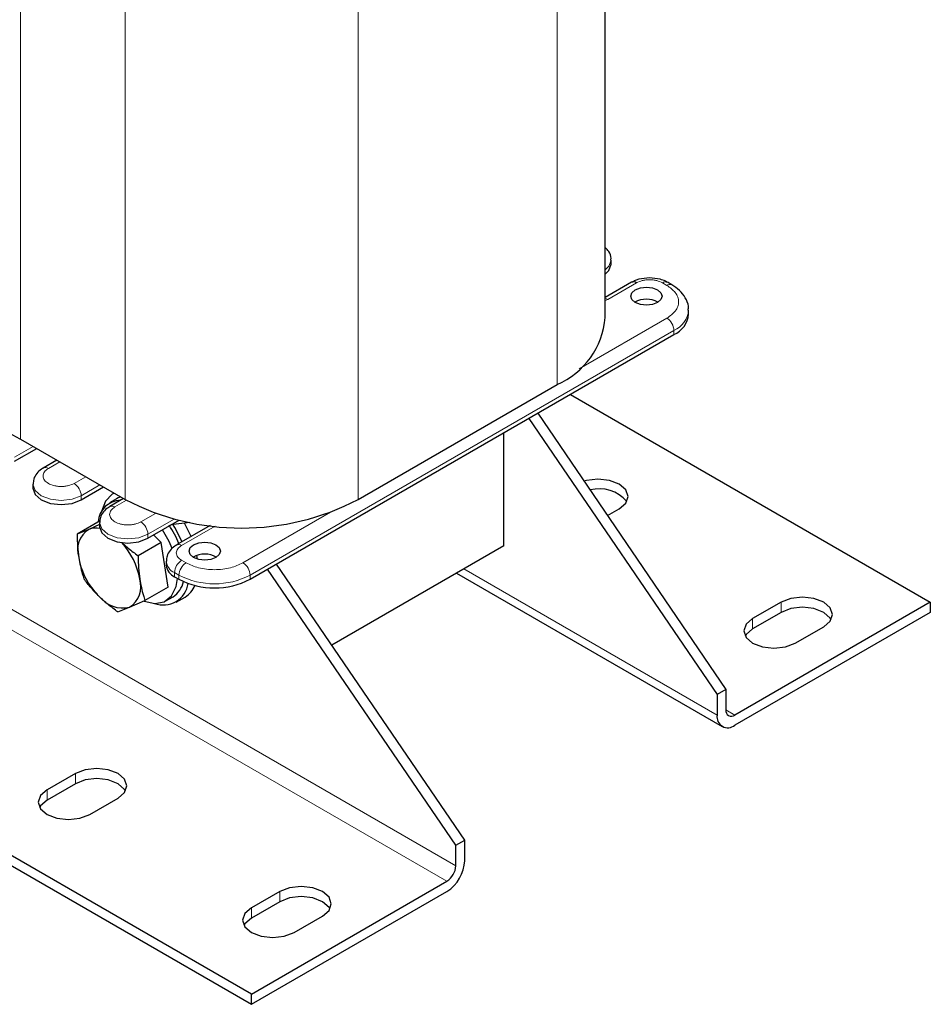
# Model space of a CAD drawing. Header units: millimetres. Extents: x 5 to 418, y 2 to 292.
# Tile 20 of 36: x 280 to 309, y 63 to 94. Entities that reach past the tile are written whole.
import ezdxf

# ---------------------------------------------------------------- set-up
doc = ezdxf.new("R2010")
doc.units = ezdxf.units.MM

msp = doc.modelspace()

# ---------------------------------------------------------------- linework, layer by layer
at = {"color": 7, "linetype": 'Continuous', "lineweight": 25}
for p, q in [((299.0396, 84.4686), (299.0396, 101.6918)), ((287.775, 62.9303), (245.9143, 87.096)), ((245.9143, 86.7694), (287.775, 62.6037)), ((299.2251, 86.1666), (299.2251, 86.2973)), ((299.8763, 85.5866), (299.0396, 85.1036)), ((301.1579, 85.5049), (301.0165, 85.5866)), ((301.6928, 84.5747), (301.6928, 84.7053)), ((287.7326, 76.133), (301.2242, 83.9215)), ((291.1692, 78.6721), (297.5048, 82.3296)), ((297.9279, 82.0186), (309.3842, 75.405)), ((296.6062, 81.2556), (302.596, 72.4661)), ((296.8891, 81.4189), (302.8788, 72.6294)), ((280.4211, 80.5988), (283.7587, 78.6721)), ((295.8078, 77.2014), (295.8078, 80.7947)), ((280.2373, 79.8885), (280.9444, 80.2967)), ((281.5861, 79.9263), (281.1521, 79.6758)), ((280.8222, 79.1619), (280.8222, 79.0312)), ((282.3586, 78.6639), (283.0658, 79.0721)), ((283.481, 78.6955), (283.2547, 78.5649)), ((283.7074, 78.7017), (283.2734, 78.4512)), ((283.3995, 78.8794), (283.381, 78.8687)), ((283.1278, 78.617), (283.0018, 78.2944)), ((299.1097, 78.1602), (299.4847, 78.3767)), ((282.9608, 77.9946), (282.2246, 77.5696)), ((282.9435, 77.8734), (282.6003, 77.7212)), ((282.9435, 77.9373), (282.9435, 77.8066)), ((284.4799, 77.4392), (285.4735, 78.0128)), ((285.8196, 77.9389), (285.2126, 77.8622)), ((286.4609, 77.842), (285.3947, 77.2266)), ((285.855, 77.4923), (285.641, 77.9163)), ((282.6003, 77.7212), (282.2246, 77.5696)), ((284.9044, 77.3083), (284.6622, 77.5445)), ((284.9044, 77.3083), (284.1682, 76.8833)), ((285.1222, 75.8867), (284.9044, 77.3083)), ((295.8078, 77.2014), (290.3308, 74.0396)), ((286.057, 76.7757), (286.0387, 76.8886)), ((285.0648, 76.7127), (285.0648, 76.582)), ((294.5633, 67.8289), (288.5735, 76.6184)), ((285.3285, 76.2146), (285.4699, 76.133)), ((294.2804, 67.6656), (288.2906, 76.4551)), ((294.3004, 76.3312), (302.7617, 71.4466)), ((285.1222, 75.8867), (284.386, 75.4617)), ((285.0546, 75.4471), (285.2809, 75.5777)), ((285.3808, 75.4045), (285.6637, 75.5678)), ((283.5232, 75.0941), (283.8989, 75.2457)), ((283.8989, 75.2457), (284.386, 75.4617)), ((309.3842, 75.405), (303.1617, 71.8128)), ((304.6325, 75.405), (303.7274, 74.8825)), ((309.3842, 75.405), (309.3842, 75.0784)), ((309.3842, 75.0784), (303.1617, 71.4862)), ((304.6325, 75.0784), (303.7274, 74.5559)), ((305.085, 74.0988), (305.9901, 74.6213)), ((302.8788, 72.6294), (302.596, 72.4661)), ((302.596, 72.4661), (302.596, 71.8129)), ((302.8788, 72.6294), (302.8788, 71.9761)), ((282.1748, 69.9514), (281.2697, 69.4289)), ((282.1748, 69.6248), (281.2697, 69.1023)), ((282.6273, 68.6451), (283.5324, 69.1676)), ((294.2804, 67.6656), (294.5633, 67.8289)), ((294.5633, 67.1757), (294.5633, 67.8289)), ((294.2804, 67.0124), (294.2804, 67.6656)), ((287.775, 62.9303), (293.9976, 66.5225)), ((287.775, 62.6037), (293.9976, 66.1959)), ((288.6801, 66.1959), (287.775, 65.6734)), ((288.6801, 65.8693), (287.775, 65.3468)), ((289.1327, 64.8897), (290.0378, 65.4122)), ((287.775, 62.6037), (287.775, 62.9303))]:
    msp.add_line(p, q, dxfattribs=at)
at = {"color": 7, "linetype": 'Continuous', "lineweight": 18}
for p, q in [((297.5048, 100.6528), (297.5048, 82.3296)), ((280.4211, 98.922), (280.4211, 80.5988)), ((291.1692, 96.9953), (291.1692, 78.6721)), ((283.7587, 96.3028), (283.7587, 78.6721)), ((252.4197, 91.1781), (294.2804, 67.0124)), ((293.9976, 66.5225), (252.1369, 90.6882)), ((300.0363, 85.5707), (299.117, 85.0401)), ((300.9979, 85.4891), (300.8565, 85.5707)), ((299.117, 85.0401), (299.0396, 85.0097)), ((298.2084, 82.8337), (300.9979, 84.4441)), ((287.7326, 76.2636), (301.2242, 84.0522)), ((301.2242, 84.0522), (301.2242, 83.9215)), ((280.2373, 80.0191), (280.8313, 80.362)), ((281.6798, 79.8722), (281.3121, 79.6599)), ((282.1323, 79.1864), (282.5, 79.3987)), ((282.3586, 78.7945), (282.9526, 79.1374)), ((282.3586, 78.6639), (282.3586, 78.7945)), ((283.8013, 78.6477), (283.4334, 78.4353)), ((284.2536, 77.9618), (284.7232, 78.2329)), ((284.4799, 77.5699), (285.3152, 78.0521)), ((287.5063, 76.6556), (290.2959, 78.2659)), ((286.6198, 77.8256), (285.5547, 77.2107)), ((284.4799, 77.4392), (284.4799, 77.5699)), ((285.5547, 76.7372), (285.6961, 76.6556)), ((285.3285, 76.3453), (285.4699, 76.2636)), ((285.3285, 76.3453), (285.3285, 76.2146)), ((285.4699, 76.2636), (285.4699, 76.133)), ((287.7326, 76.2636), (287.7326, 76.133)), ((294.5348, 76.4665), (302.596, 71.8129)), ((304.6325, 75.0784), (304.6325, 75.405)), ((303.7274, 74.5559), (303.7274, 74.8825)), ((302.8788, 71.9761), (303.1617, 71.8128)), ((282.1748, 69.6248), (282.1748, 69.9514)), ((281.2697, 69.1023), (281.2697, 69.4289)), ((288.6801, 65.8693), (288.6801, 66.1959)), ((287.775, 65.3468), (287.775, 65.6734))]:
    msp.add_line(p, q, dxfattribs=at)
at = {"color": 7, "linetype": 'Continuous', "lineweight": 18, "flags": 128}
for points in [[(299.0396, 85.9814), (299.1566, 86.0985), (299.2251, 86.2952)], [(299.117, 85.0401), (299.0729, 85.0605), (299.0396, 85.069)], [(280.8222, 79.1639), (280.8222, 79.1619), (280.8907, 78.9631), (281.0858, 78.7945), (281.3778, 78.6819), (281.7222, 78.6423), (282.0666, 78.6819), (282.3586, 78.7945)], [(282.9435, 77.9393), (282.9435, 77.9373), (283.012, 77.7384), (283.2071, 77.5699), (283.4991, 77.4573), (283.8435, 77.4177), (284.1879, 77.4573), (284.4799, 77.5699)]]:
    msp.add_lwpolyline(points, dxfattribs=at)
at = {"color": 7, "linetype": 'Continuous', "lineweight": 25, "flags": 128}
for points in [[(299.0396, 85.8507), (299.1566, 85.9678), (299.2251, 86.1666)], [(300.701, 84.9421), (300.5387, 84.8795), (300.3474, 84.8576), (300.1561, 84.8795), (299.9938, 84.9421), (299.8855, 85.0357), (299.8474, 85.1462), (299.8855, 85.2567), (299.9938, 85.3503), (300.1561, 85.4129), (300.3474, 85.4348), (300.5387, 85.4129), (300.701, 85.3503), (300.8093, 85.2567), (300.8474, 85.1462), (300.8093, 85.0357), (300.701, 84.9421)], [(299.4847, 78.3767), (299.6928, 78.5565), (299.7659, 78.7686), (299.6928, 78.9807), (299.4847, 79.1605), (299.1733, 79.2806), (298.8059, 79.3228), (298.4385, 79.2806), (298.3606, 79.2596)], [(280.8222, 79.0312), (280.8907, 78.8324), (281.0858, 78.6639), (281.3778, 78.5512), (281.7222, 78.5117), (282.0666, 78.5512), (282.3586, 78.6639)], [(283.381, 78.8687), (283.3402, 78.8431), (283.1278, 78.617)], [(283.6178, 78.7534), (283.5365, 78.7238), (283.481, 78.6955)], [(282.9435, 77.8066), (283.012, 77.6078), (283.2071, 77.4392), (283.4991, 77.3266), (283.8435, 77.2871), (284.1879, 77.3266), (284.4799, 77.4392)], [(285.5722, 77.329), (285.3384, 77.7857), (285.2845, 77.8713)], [(286.6437, 76.827), (286.4815, 76.7644), (286.2901, 76.7425), (286.0988, 76.7644), (285.9366, 76.827), (285.8282, 76.9206), (285.7901, 77.0311), (285.8282, 77.1416), (285.9366, 77.2352), (286.0988, 77.2978), (286.2901, 77.3197), (286.4815, 77.2978), (286.6437, 77.2352), (286.7521, 77.1416), (286.7901, 77.0311), (286.7521, 76.9206), (286.6437, 76.827)], [(284.3653, 75.4349), (284.6966, 75.3633), (284.9991, 75.4188), (285.2332, 75.6029), (285.3799, 75.9007), (285.4236, 76.1597)], [(305.9901, 74.6213), (306.1982, 74.801), (306.2713, 75.0131), (306.1982, 75.2252), (305.9901, 75.405), (305.6787, 75.5251), (305.3113, 75.5673), (304.9439, 75.5251), (304.6325, 75.405)], [(306.2287, 74.8498), (306.1982, 74.8986), (305.9901, 75.0784), (305.6787, 75.1985), (305.3113, 75.2407), (304.9439, 75.1985), (304.6325, 75.0784)], [(303.7274, 74.8825), (303.5193, 74.7027), (303.4462, 74.4906), (303.5193, 74.2785), (303.7274, 74.0988), (304.0388, 73.9786), (304.4062, 73.9364), (304.7736, 73.9786), (305.085, 74.0988)], [(303.7274, 74.5559), (303.5193, 74.3761), (303.4888, 74.3273)], [(283.5324, 69.1676), (283.7405, 69.3474), (283.8136, 69.5595), (283.7405, 69.7716), (283.5324, 69.9514), (283.221, 70.0715), (282.8536, 70.1137), (282.4862, 70.0715), (282.1748, 69.9514)], [(283.771, 69.3962), (283.7405, 69.445), (283.5324, 69.6248), (283.221, 69.7449), (282.8536, 69.7871), (282.4862, 69.7449), (282.1748, 69.6248)], [(281.2697, 69.4289), (281.0616, 69.2491), (280.9885, 69.037), (281.0616, 68.8249), (281.2697, 68.6451), (281.5811, 68.525), (281.9485, 68.4828), (282.3159, 68.525), (282.6273, 68.6451)], [(281.2697, 69.1023), (281.0616, 68.9225), (281.0311, 68.8737)], [(290.0378, 65.4122), (290.2459, 65.592), (290.319, 65.804), (290.2459, 66.0161), (290.0378, 66.1959), (289.7263, 66.3161), (289.359, 66.3582), (288.9916, 66.3161), (288.6801, 66.1959)], [(290.2763, 65.6407), (290.2459, 65.6895), (290.0378, 65.8693), (289.7263, 65.9894), (289.359, 66.0316), (288.9916, 65.9894), (288.6801, 65.8693)], [(287.775, 65.6734), (287.5669, 65.4936), (287.4939, 65.2815), (287.5669, 65.0695), (287.775, 64.8897), (288.0865, 64.7695), (288.4539, 64.7274), (288.8212, 64.7695), (289.1327, 64.8897)], [(287.775, 65.3468), (287.5669, 65.167), (287.5365, 65.1182)]]:
    msp.add_lwpolyline(points, dxfattribs=at)
at = {"color": 7, "linetype": 'Continuous', "lineweight": 25}
for centre, radius, start, end in [((299.9425, 85.4399), 0.161, 54.38242, 114.30712), ((300.3474, 84.3259), 0.7243, 59.54613, 120.45387), ((296.4836, 84.6824), 2.5649, 293.46213, 355.21773), ((300.8921, 84.6545), 0.8047, 294.37466, 354.3052), ((281.5057, 82.9971), 2.6321, 185.65338, 245.66676), ((298.8452, 77.8675), 1.1469, 40.03646, 104.74158), ((287.4639, 85.7839), 8.0191, 242.48054, 297.51946), ((283.6221, 77.9226), 0.726, 90.52615, 177.22641), ((282.8154, 77.1649), 0.5964, 76.98573, 111.13799), ((282.6142, 76.1167), 3.0793, 21.98922, 34.36823), ((283.0227, 77.0635), 0.7817, 122.71304, 197.63779), ((282.3925, 75.9887), 3.0741, 21.27653, 33.96344), ((281.9626, 75.7451), 2.293, 9.92595, 42.67583), ((284.5316, 77.2198), 2.2879, 189.89438, 225.46624), ((286.2901, 76.2108), 0.7243, 59.54613, 120.45387), ((285.5153, 76.6269), 0.4526, 185.6948, 245.62534), ((283.4764, 75.9035), 0.7817, 302.71304, 17.63779), ((284.9653, 76.1255), 0.809, 250.4013, 350.99839), ((284.8506, 76.2309), 0.7822, 303.37365, 347.32943), ((286.6012, 78.3165), 2.4592, 242.60967, 297.39033), ((285.2732, 76.2176), 0.7581, 300.99956, 338.16525), ((283.6836, 76.1839), 0.9625, 218.1818, 282.9218), ((302.9409, 71.7569), 0.3494, 170.78596, 309.20329), ((303.0513, 71.9482), 0.1747, 170.78596, 309.20329), ((293.3351, 67.2316), 1.2294, 302.60548, 357.39452), ((293.6663, 67.0403), 0.6147, 302.60548, 357.39452)]:
    msp.add_arc(centre, radius, start, end, dxfattribs=at)
at = {"color": 7, "linetype": 'Continuous', "lineweight": 18}
for centre, radius, start, end in [((300.9505, 85.4393), 0.1616, 66.42223, 125.55374), ((301.0919, 85.3576), 0.1616, 66.45634, 125.55074), ((300.8899, 84.7878), 0.808, 294.44104, 353.54731), ((300.7329, 84.0298), 0.4918, 2.60548, 57.39452), ((281.2182, 79.5288), 0.1613, 54.41662, 113.91557), ((281.8673, 78.7721), 0.4918, 2.60548, 57.39452), ((283.3394, 78.3037), 0.1617, 54.46003, 113.4213), ((283.9887, 77.5475), 0.4918, 2.60548, 57.39452), ((285.4607, 77.0791), 0.1617, 54.46003, 113.4213), ((285.5062, 76.7509), 0.4428, 184.68132, 246.33399), ((285.8197, 76.3229), 0.4918, 122.60548, 177.39452), ((285.9611, 76.2413), 0.4918, 122.60548, 177.39452), ((287.2413, 76.2413), 0.4918, 2.60548, 57.39452), ((286.6012, 78.4472), 2.4592, 242.60967, 297.39033)]:
    msp.add_arc(centre, radius, start, end, dxfattribs=at)
at = {"color": 7, "linetype": 'Continuous', "lineweight": 25}
for points, knots in [([(299.217, 86.2954), (299.2194, 86.3127), (299.2329, 86.4071), (299.1731, 86.5591), (299.0786, 86.652), (299.0396, 86.6904)], [0, 0, 0, 0, 0.1163223, 0.6353706, 1, 1, 1, 1]), ([(300.4464, 85.7275), (300.3319, 85.7188), (300.1734, 85.7068), (299.9869, 85.6456), (299.9163, 85.604), (299.8802, 85.5828)], [0, 0, 0, 0, 0.5596522, 0.7752999, 1, 1, 1, 1]), ([(301.0131, 85.5833), (300.9932, 85.596), (300.9253, 85.6396), (300.7394, 85.7041), (300.5614, 85.7183), (300.4464, 85.7275)], [0, 0, 0, 0, 0.1275852, 0.4363825, 1, 1, 1, 1]), ([(301.6796, 84.6954), (301.6831, 84.7387), (301.6941, 84.8787), (301.5948, 85.105), (301.4162, 85.3366), (301.24, 85.4484), (301.1548, 85.5025)], [0, 0, 0, 0, 0.1321885, 0.4269988, 0.7229191, 1, 1, 1, 1]), ([(281.1557, 79.6718), (281.1338, 79.6608), (281.0509, 79.619), (280.9386, 79.5054), (280.8363, 79.3412), (280.8321, 79.2173), (280.8303, 79.1638)], [0, 0, 0, 0, 0.11078129, 0.41954972, 0.74952184, 1, 1, 1, 1]), ([(283.2773, 78.4474), (283.2553, 78.4363), (283.1723, 78.3944), (283.0599, 78.2808), (282.9576, 78.1166), (282.9534, 77.9927), (282.9516, 77.9392)], [0, 0, 0, 0, 0.11122631, 0.41984022, 0.7496472, 1, 1, 1, 1]), ([(282.2246, 77.5696), (282.2246, 77.5617), (282.2264, 77.3077), (282.2525, 77.0634), (282.2778, 76.8266)], [0, 0, 0, 0, 0.03111773, 1, 1, 1, 1]), ([(283.6461, 77.309), (283.6675, 77.2887), (283.7351, 77.225), (283.8566, 77.1223), (284.009, 77.0004), (284.1151, 76.9223), (284.1682, 76.8833)], [0, 0, 0, 0, 0.1337629, 0.4210753, 0.7102961, 1, 1, 1, 1]), ([(285.3986, 77.2228), (285.3766, 77.2117), (285.2936, 77.1698), (285.1813, 77.0562), (285.0789, 76.892), (285.0747, 76.7681), (285.0729, 76.7146)], [0, 0, 0, 0, 0.1112263, 0.4198402, 0.7496472, 1, 1, 1, 1]), ([(282.2778, 76.8266), (282.3115, 76.6504), (282.3564, 76.4167), (282.4254, 76.2011), (282.4424, 76.148)], [0, 0, 0, 0, 0.754038, 1, 1, 1, 1]), ([(284.1682, 76.8833), (284.1682, 76.8754), (284.17, 76.6214), (284.1961, 76.3771), (284.2214, 76.1403)], [0, 0, 0, 0, 0.0311177, 1, 1, 1, 1]), ([(282.927, 75.5889), (282.8827, 75.6332), (282.7939, 75.7221), (282.6703, 75.8607), (282.5525, 76.0026), (282.4791, 76.0995), (282.4424, 76.148)], [0, 0, 0, 0, 0.2485818, 0.4978112, 0.7486961, 1, 1, 1, 1]), ([(284.2214, 76.1403), (284.2552, 75.9641), (284.3, 75.7304), (284.369, 75.5148), (284.386, 75.4617)], [0, 0, 0, 0, 0.754038, 1, 1, 1, 1]), ([(283.5232, 75.0941), (283.4183, 75.1719), (283.2077, 75.3281), (283.0208, 75.5017), (282.927, 75.5889)], [0, 0, 0, 0, 0.4981128, 1, 1, 1, 1])]:
    msp.add_open_spline(points, degree=3, knots=knots, dxfattribs=at)
at = {"color": 7, "linetype": 'Continuous', "lineweight": 18}
for points, knots in [([(300.8565, 85.5707), (300.7994, 85.5973), (300.7113, 85.6384), (300.5647, 85.6641), (300.4465, 85.6712), (300.3282, 85.6641), (300.1815, 85.6384), (300.0934, 85.5973), (300.0363, 85.5707)], [0, 0, 0, 0, 0.2394429, 0.3696034, 0.4999999, 0.6301604, 0.7605571, 1, 1, 1, 1]), ([(300.9979, 84.4441), (301.0996, 84.5168), (301.2566, 84.6291), (301.3548, 84.8159), (301.3819, 84.9665), (301.3548, 85.1172), (301.2566, 85.3041), (301.0996, 85.4164), (300.9979, 85.4891)], [0, 0, 0, 0, 0.2394429, 0.369668, 0.5, 0.630225, 0.7605571, 1, 1, 1, 1]), ([(281.3121, 79.6599), (281.266, 79.627), (281.1949, 79.5761), (281.1504, 79.4915), (281.1382, 79.4233), (281.1501, 79.3548), (281.1962, 79.2711), (281.3021, 79.1807), (281.4586, 79.1196), (281.6036, 79.0929), (281.7222, 79.086), (281.8404, 79.0931), (281.9871, 79.1188), (282.0753, 79.1598), (282.1323, 79.1864)], [0, 0, 0, 0, 0.1197215, 0.1848017, 0.2499999, 0.3150802, 0.3802785, 0.5, 0.6197215, 0.6848017, 0.7499999, 0.8150802, 0.8802785, 1, 1, 1, 1]), ([(283.4334, 78.4353), (283.3873, 78.4024), (283.3162, 78.3515), (283.2717, 78.2668), (283.2595, 78.1986), (283.2714, 78.1302), (283.3175, 78.0464), (283.4235, 77.9561), (283.58, 77.8949), (283.725, 77.8683), (283.8435, 77.8614), (283.9617, 77.8684), (284.1084, 77.8941), (284.1966, 77.9352), (284.2536, 77.9618)], [0, 0, 0, 0, 0.1197215, 0.1848017, 0.2499999, 0.3150802, 0.3802785, 0.5, 0.6197215, 0.6848017, 0.7499999, 0.8150802, 0.8802785, 1, 1, 1, 1]), ([(285.5547, 77.2107), (285.5087, 77.1778), (285.4376, 77.1269), (285.393, 77.0422), (285.3808, 76.974), (285.393, 76.9057), (285.4375, 76.821), (285.5087, 76.7701), (285.5547, 76.7372)], [0, 0, 0, 0, 0.2394429, 0.3696034, 0.4999999, 0.6301604, 0.7605571, 1, 1, 1, 1]), ([(285.6961, 76.6556), (285.8221, 76.5969), (286.0166, 76.5063), (286.3402, 76.4495), (286.6012, 76.4339), (286.8622, 76.4495), (287.1858, 76.5062), (287.3804, 76.5969), (287.5063, 76.6556)], [0, 0, 0, 0, 0.2394429, 0.369668, 0.5, 0.630225, 0.7605571, 1, 1, 1, 1])]:
    msp.add_open_spline(points, degree=3, knots=knots, dxfattribs=at)

doc.saveas('drawing.dxf')
